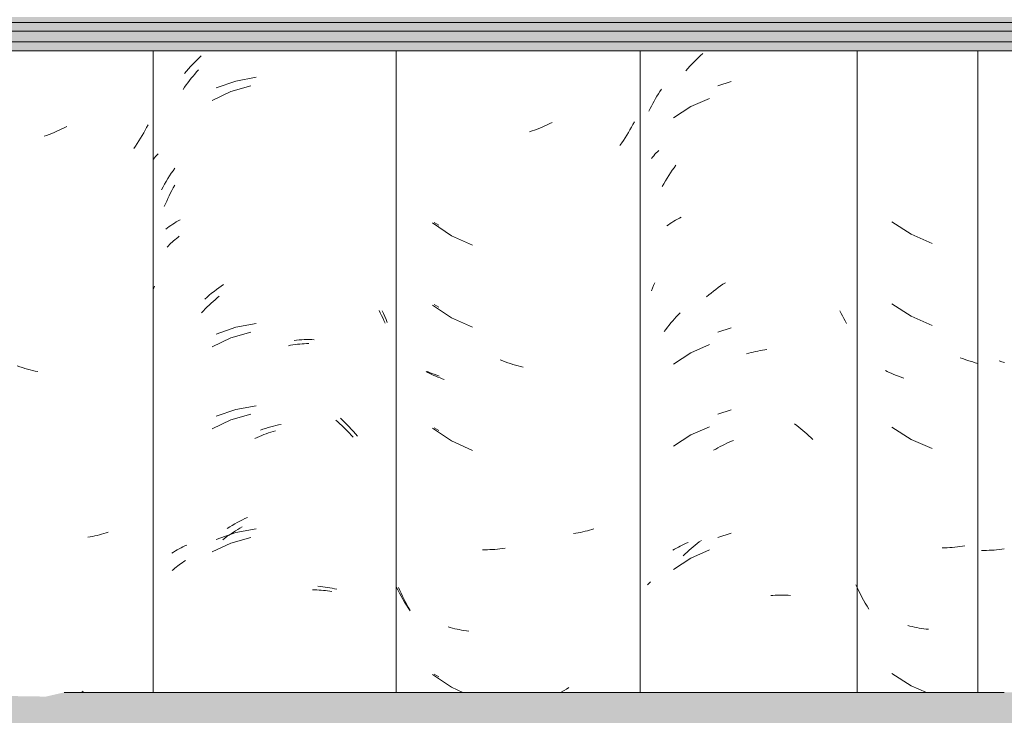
# Model space of a CAD drawing. Header units: metres. Extents: x -28.2 to -1.6, y -1.6 to 5.9.
# Tile 31 of 88: x -19.307 to -18.946, y 3.005 to 3.261. Entities that reach past the tile are written whole.
import ezdxf

# ---------------------------------------------------------------- set-up
doc = ezdxf.new("R2010")
doc.units = ezdxf.units.M
doc.layers.add('A-GLAZ-CWMG', color=7, linetype='Continuous', lineweight=5)
doc.layers.add('A-ROOF', color=7, linetype='Continuous', lineweight=5)

# ---------------------------------------------------------------- blocks, each defined once
blk = doc.blocks.new('FP_43-CASA 3')
at = {"layer": 'A-GLAZ-CWMG', "color": 9, "true_color": 0xc0c0c0}
for p, q in [((-18.98714, 3.18638), (-18.98003, 3.18183)), ((-18.98003, 3.18183), (-18.97227, 3.17848)), ((-18.98714, 3.15623), (-18.98003, 3.15168)), ((-18.98003, 3.15168), (-18.97227, 3.14834)), ((-18.96116, 3.13614), (-18.96209, 3.13648)), ((-18.96023, 3.13581), (-18.96116, 3.13614)), ((-18.9593, 3.1355), (-18.96023, 3.13581)), ((-18.95837, 3.1352), (-18.9593, 3.1355)), ((-18.95743, 3.13492), (-18.95837, 3.1352)), ((-18.9565, 3.13466), (-18.95743, 3.13492)), ((-18.95557, 3.13441), (-18.9565, 3.13466)), ((-18.9888, 3.13145), (-18.98952, 3.13182)), ((-18.98807, 3.1311), (-18.9888, 3.13145)), ((-18.98734, 3.13076), (-18.98807, 3.1311)), ((-18.98659, 3.13043), (-18.98734, 3.13076)), ((-18.98583, 3.13012), (-18.98659, 3.13043)), ((-18.98506, 3.12982), (-18.98583, 3.13012)), ((-18.98428, 3.12954), (-18.98506, 3.12982)), ((-18.98349, 3.12927), (-18.98428, 3.12954)), ((-18.9827, 3.12901), (-18.98349, 3.12927)), ((-18.98714, 3.11102), (-18.98003, 3.10647)), ((-18.98003, 3.10647), (-18.97227, 3.10313)), ((-18.9677, 3.06669), (-18.96862, 3.06668)), ((-18.96678, 3.06672), (-18.9677, 3.06669)), ((-18.96586, 3.06677), (-18.96678, 3.06672)), ((-18.96494, 3.06683), (-18.96586, 3.06677)), ((-18.96401, 3.06691), (-18.96494, 3.06683)), ((-18.96308, 3.06701), (-18.96401, 3.06691)), ((-18.96215, 3.06712), (-18.96308, 3.06701)), ((-18.96121, 3.06725), (-18.96215, 3.06712)), ((-18.96027, 3.06739), (-18.96121, 3.06725)), ((-18.99979, 3.05193), (-19.00032, 3.05309)), ((-18.99924, 3.0508), (-18.99979, 3.05193)), ((-18.99867, 3.04967), (-18.99924, 3.0508)), ((-18.99809, 3.04855), (-18.99867, 3.04967)), ((-18.99748, 3.04744), (-18.99809, 3.04855)), ((-18.99687, 3.04635), (-18.99748, 3.04744)), ((-18.99623, 3.04527), (-18.99687, 3.04635)), ((-18.99558, 3.0442), (-18.99623, 3.04527)), ((-18.9805, 3.03796), (-18.98132, 3.03818)), ((-18.97967, 3.03776), (-18.9805, 3.03796)), ((-18.97883, 3.03757), (-18.97967, 3.03776)), ((-18.97799, 3.0374), (-18.97883, 3.03757)), ((-18.97713, 3.03724), (-18.97799, 3.0374)), ((-18.97628, 3.0371), (-18.97713, 3.03724)), ((-18.97541, 3.03698), (-18.97628, 3.0371)), ((-18.97454, 3.03687), (-18.97541, 3.03698)), ((-18.97366, 3.03677), (-18.97454, 3.03687)), ((-18.98714, 3.02059), (-18.98003, 3.01604)), ((-18.98003, 3.01604), (-18.97435, 3.0136))]:
    blk.add_line(p, q, dxfattribs=at)
blk = doc.blocks.new('FP_44-CASA 3')
at = {"layer": 'A-GLAZ-CWMG', "color": 9, "true_color": 0xc0c0c0}
for p, q in [((-19.07391, 3.23161), (-19.07338, 3.23249)), ((-19.07338, 3.23249), (-19.07283, 3.23336)), ((-19.07283, 3.23336), (-19.07227, 3.23422)), ((-19.07227, 3.23422), (-19.0717, 3.23507)), ((-19.07591, 3.22798), (-19.07543, 3.2289)), ((-19.07543, 3.2289), (-19.07494, 3.22982)), ((-19.07494, 3.22982), (-19.07443, 3.23072)), ((-19.07443, 3.23072), (-19.07391, 3.23161)), ((-19.06099, 3.22871), (-19.06727, 3.22457)), ((-19.05407, 3.23171), (-19.06099, 3.22871)), ((-19.07638, 3.22705), (-19.07591, 3.22798)), ((-19.0656, 3.15228), (-19.06491, 3.153)), ((-19.00621, 3.15364), (-19.0057, 3.15274)), ((-19.0057, 3.15274), (-19.0052, 3.15183)), ((-19.06887, 3.14849), (-19.06824, 3.14927)), ((-19.06824, 3.14927), (-19.06759, 3.15004)), ((-19.06759, 3.15004), (-19.06694, 3.1508)), ((-19.06694, 3.1508), (-19.06627, 3.15155)), ((-19.06627, 3.15155), (-19.0656, 3.15228)), ((-19.0052, 3.15183), (-19.00471, 3.1509)), ((-19.00471, 3.1509), (-19.00424, 3.14997)), ((-19.00424, 3.14997), (-19.00378, 3.14903)), ((-19.07071, 3.14606), (-19.07011, 3.14688)), ((-19.07011, 3.14688), (-19.0695, 3.14769)), ((-19.0695, 3.14769), (-19.06887, 3.14849)), ((-19.06099, 3.13828), (-19.06727, 3.13414)), ((-19.05407, 3.14128), (-19.06099, 3.13828)), ((-19.04052, 3.13791), (-19.03968, 3.13814)), ((-19.03968, 3.13814), (-19.03884, 3.13836)), ((-19.03884, 3.13836), (-19.038, 3.13857)), ((-19.038, 3.13857), (-19.03716, 3.13875)), ((-19.03716, 3.13875), (-19.03632, 3.13893)), ((-19.03632, 3.13893), (-19.03549, 3.13908)), ((-19.03549, 3.13908), (-19.03465, 3.13922)), ((-19.03465, 3.13922), (-19.03382, 3.13934)), ((-19.03382, 3.13934), (-19.03299, 3.13945)), ((-19.05407, 3.11114), (-19.06099, 3.10814)), ((-19.02282, 3.11221), (-19.02205, 3.11162)), ((-19.02205, 3.11162), (-19.02129, 3.11103)), ((-19.02129, 3.11103), (-19.02054, 3.11042)), ((-19.02054, 3.11042), (-19.0198, 3.10979)), ((-19.0198, 3.10979), (-19.01906, 3.10915)), ((-19.06099, 3.10814), (-19.06727, 3.104)), ((-19.04689, 3.10543), (-19.04606, 3.10579)), ((-19.04606, 3.10579), (-19.04522, 3.10614)), ((-19.01906, 3.10915), (-19.01833, 3.1085)), ((-19.01833, 3.1085), (-19.01762, 3.10783)), ((-19.01762, 3.10783), (-19.0169, 3.10715)), ((-19.0169, 3.10715), (-19.0162, 3.10645)), ((-19.05262, 3.10248), (-19.05181, 3.10295)), ((-19.05181, 3.10295), (-19.051, 3.1034)), ((-19.051, 3.1034), (-19.05018, 3.10384)), ((-19.05018, 3.10384), (-19.04936, 3.10426)), ((-19.04936, 3.10426), (-19.04854, 3.10467)), ((-19.04854, 3.10467), (-19.04772, 3.10506)), ((-19.04772, 3.10506), (-19.04689, 3.10543)), ((-19.06157, 3.06578), (-19.06084, 3.06642)), ((-19.05407, 3.06593), (-19.06099, 3.06293)), ((-19.06084, 3.06642), (-19.0601, 3.06705)), ((-19.0601, 3.06705), (-19.05935, 3.06766)), ((-19.05935, 3.06766), (-19.05859, 3.06826)), ((-19.05859, 3.06826), (-19.05783, 3.06884)), ((-19.05783, 3.06884), (-19.05705, 3.06941)), ((-19.06099, 3.06293), (-19.06727, 3.05878)), ((-19.06373, 3.06376), (-19.06302, 3.06445)), ((-19.06302, 3.06445), (-19.0623, 3.06512)), ((-19.0623, 3.06512), (-19.06157, 3.06578)), ((-19.07682, 3.0531), (-19.07645, 3.05347)), ((-19.07645, 3.05347), (-19.07608, 3.05384)), ((-19.07608, 3.05384), (-19.0757, 3.0542)), ((-19.03159, 3.04917), (-19.03077, 3.04923)), ((-19.03077, 3.04923), (-19.02995, 3.04928)), ((-19.02995, 3.04928), (-19.02914, 3.04932)), ((-19.02914, 3.04932), (-19.02833, 3.04933)), ((-19.02833, 3.04933), (-19.02752, 3.04934)), ((-19.02752, 3.04934), (-19.02672, 3.04932)), ((-19.02672, 3.04932), (-19.02593, 3.0493)), ((-19.02593, 3.0493), (-19.02514, 3.04925)), ((-19.02514, 3.04925), (-19.02435, 3.04919))]:
    blk.add_line(p, q, dxfattribs=at)
blk = doc.blocks.new('FP_45-CASA 3')
at = {"layer": 'A-GLAZ-CWMG', "color": 9, "true_color": 0xc0c0c0}
for p, q in [((-19.15521, 3.18613), (-19.15351, 3.18514)), ((-19.15521, 3.15598), (-19.15351, 3.15499)), ((-19.15684, 3.13109), (-19.15767, 3.13146)), ((-19.15599, 3.13073), (-19.15684, 3.13109)), ((-19.15513, 3.13039), (-19.15599, 3.13073)), ((-19.15425, 3.13006), (-19.15513, 3.13039)), ((-19.15337, 3.12976), (-19.15425, 3.13006)), ((-19.15521, 3.11077), (-19.15351, 3.10978)), ((-19.16857, 3.05122), (-19.16915, 3.05237)), ((-19.16797, 3.05009), (-19.16857, 3.05122)), ((-19.16735, 3.04897), (-19.16797, 3.05009)), ((-19.16672, 3.04786), (-19.16735, 3.04897)), ((-19.16607, 3.04677), (-19.16672, 3.04786)), ((-19.1654, 3.04569), (-19.16607, 3.04677)), ((-19.16471, 3.04462), (-19.1654, 3.04569)), ((-19.16401, 3.04356), (-19.16471, 3.04462)), ((-19.15521, 3.02034), (-19.15351, 3.01935))]:
    blk.add_line(p, q, dxfattribs=at)
blk = doc.blocks.new('FP_46-CASA 3')
at = {"layer": 'A-GLAZ-CWMG', "color": 9, "true_color": 0xc0c0c0}
for p, q in [((-19.24437, 3.23907), (-19.24373, 3.23986)), ((-19.24373, 3.23986), (-19.24309, 3.24064)), ((-19.24309, 3.24064), (-19.24243, 3.24141)), ((-19.24243, 3.24141), (-19.24177, 3.24217)), ((-19.24739, 3.23495), (-19.2468, 3.23579)), ((-19.2468, 3.23579), (-19.24621, 3.23663)), ((-19.24621, 3.23663), (-19.24561, 3.23745)), ((-19.24561, 3.23745), (-19.24499, 3.23827)), ((-19.24499, 3.23827), (-19.24437, 3.23907)), ((-19.22255, 3.23628), (-19.22985, 3.2342)), ((-19.22985, 3.2342), (-19.23672, 3.23096)), ((-19.25097, 3.19891), (-19.25044, 3.19986)), ((-19.25294, 3.19499), (-19.25247, 3.19598)), ((-19.25247, 3.19598), (-19.25198, 3.19697)), ((-19.25198, 3.19697), (-19.25148, 3.19794)), ((-19.25148, 3.19794), (-19.25097, 3.19891)), ((-19.25427, 3.19196), (-19.25384, 3.19298)), ((-19.25384, 3.19298), (-19.2534, 3.19399)), ((-19.2534, 3.19399), (-19.25294, 3.19499)), ((-19.25276, 3.17758), (-19.25231, 3.17804)), ((-19.25231, 3.17804), (-19.25184, 3.1785)), ((-19.25184, 3.1785), (-19.25136, 3.17895)), ((-19.25136, 3.17895), (-19.25087, 3.17939)), ((-19.25087, 3.17939), (-19.25036, 3.17982)), ((-19.25036, 3.17982), (-19.24984, 3.18024)), ((-19.24984, 3.18024), (-19.24931, 3.18066)), ((-19.24931, 3.18066), (-19.24877, 3.18106)), ((-19.25321, 3.1771), (-19.25276, 3.17758)), ((-19.23781, 3.15581), (-19.23708, 3.15649)), ((-19.23708, 3.15649), (-19.23635, 3.15715)), ((-19.23635, 3.15715), (-19.23561, 3.15779)), ((-19.23561, 3.15779), (-19.23487, 3.15843)), ((-19.23487, 3.15843), (-19.23411, 3.15904)), ((-19.24062, 3.153), (-19.23993, 3.15372)), ((-19.23993, 3.15372), (-19.23923, 3.15443)), ((-19.23923, 3.15443), (-19.23852, 3.15513)), ((-19.23852, 3.15513), (-19.23781, 3.15581)), ((-19.17543, 3.15384), (-19.17496, 3.15293)), ((-19.17496, 3.15293), (-19.1745, 3.15201)), ((-19.1745, 3.15201), (-19.17405, 3.15109)), ((-19.17405, 3.15109), (-19.17362, 3.15016)), ((-19.17362, 3.15016), (-19.17319, 3.14922)), ((-19.22255, 3.14585), (-19.22985, 3.14377)), ((-19.22985, 3.14377), (-19.23672, 3.14054)), ((-19.20872, 3.1409), (-19.20788, 3.14105)), ((-19.20788, 3.14105), (-19.20704, 3.14118)), ((-19.20704, 3.14118), (-19.2062, 3.1413)), ((-19.2062, 3.1413), (-19.20537, 3.1414)), ((-19.20537, 3.1414), (-19.20453, 3.14149)), ((-19.20453, 3.14149), (-19.20371, 3.14156)), ((-19.20371, 3.14156), (-19.20288, 3.14162)), ((-19.20288, 3.14162), (-19.20206, 3.14166)), ((-19.20206, 3.14166), (-19.20124, 3.14169)), ((-19.22985, 3.11363), (-19.23672, 3.11039)), ((-19.22255, 3.11571), (-19.22985, 3.11363)), ((-19.1913, 3.11354), (-19.19056, 3.1129)), ((-19.19056, 3.1129), (-19.18983, 3.11224)), ((-19.21515, 3.10913), (-19.2143, 3.1094)), ((-19.2143, 3.1094), (-19.21346, 3.10964)), ((-19.18983, 3.11224), (-19.1891, 3.11157)), ((-19.1891, 3.11157), (-19.18839, 3.11089)), ((-19.18839, 3.11089), (-19.18768, 3.11019)), ((-19.18768, 3.11019), (-19.18698, 3.10948)), ((-19.18698, 3.10948), (-19.18629, 3.10876)), ((-19.22104, 3.10686), (-19.2202, 3.10723)), ((-19.2202, 3.10723), (-19.21936, 3.10759)), ((-19.21936, 3.10759), (-19.21852, 3.10793)), ((-19.21852, 3.10793), (-19.21768, 3.10825)), ((-19.21768, 3.10825), (-19.21684, 3.10856)), ((-19.21684, 3.10856), (-19.21599, 3.10885)), ((-19.21599, 3.10885), (-19.21515, 3.10913)), ((-19.18629, 3.10876), (-19.1856, 3.10803)), ((-19.1856, 3.10803), (-19.18493, 3.10728)), ((-19.2281, 3.07292), (-19.2273, 3.07342)), ((-19.2273, 3.07342), (-19.22649, 3.0739)), ((-19.22649, 3.0739), (-19.22567, 3.07437)), ((-19.23282, 3.06964), (-19.23204, 3.07022)), ((-19.23204, 3.07022), (-19.23127, 3.07079)), ((-19.23127, 3.07079), (-19.23048, 3.07134)), ((-19.23048, 3.07134), (-19.22969, 3.07188)), ((-19.22255, 3.07049), (-19.22985, 3.06841)), ((-19.22969, 3.07188), (-19.2289, 3.07241)), ((-19.2289, 3.07241), (-19.2281, 3.07292)), ((-19.22985, 3.06841), (-19.23672, 3.06518)), ((-19.2514, 3.05834), (-19.25091, 3.05878)), ((-19.25091, 3.05878), (-19.25041, 3.05922)), ((-19.25041, 3.05922), (-19.24989, 3.05964)), ((-19.24989, 3.05964), (-19.24936, 3.06005)), ((-19.24936, 3.06005), (-19.24882, 3.06046)), ((-19.24882, 3.06046), (-19.24827, 3.06085)), ((-19.24827, 3.06085), (-19.2477, 3.06123)), ((-19.2477, 3.06123), (-19.24713, 3.06161)), ((-19.24713, 3.06161), (-19.24654, 3.06197)), ((-19.19986, 3.05127), (-19.19905, 3.05126)), ((-19.19905, 3.05126), (-19.19825, 3.05124)), ((-19.19825, 3.05124), (-19.19745, 3.05119)), ((-19.19745, 3.05119), (-19.19666, 3.05114)), ((-19.19666, 3.05114), (-19.19587, 3.05107)), ((-19.19587, 3.05107), (-19.19509, 3.05099)), ((-19.19509, 3.05099), (-19.19432, 3.05089)), ((-19.19432, 3.05089), (-19.19355, 3.05078)), ((-19.19355, 3.05078), (-19.19279, 3.05066))]:
    blk.add_line(p, q, dxfattribs=at)
blk = doc.blocks.new('FP_47-CASA 3')
at = {"layer": 'A-GLAZ-CWMG', "color": 9, "true_color": 0xc0c0c0}
for p, q in [((-19.29009, 3.2214), (-19.29101, 3.22093)), ((-19.26022, 3.22203), (-19.26075, 3.22102)), ((-19.2975, 3.21812), (-19.29843, 3.21779)), ((-19.29656, 3.21847), (-19.2975, 3.21812)), ((-19.29563, 3.21884), (-19.29656, 3.21847)), ((-19.2947, 3.21923), (-19.29563, 3.21884)), ((-19.29377, 3.21963), (-19.2947, 3.21923)), ((-19.29285, 3.22004), (-19.29377, 3.21963)), ((-19.29192, 3.22048), (-19.29285, 3.22004)), ((-19.29101, 3.22093), (-19.29192, 3.22048)), ((-19.26241, 3.21804), (-19.26299, 3.21707)), ((-19.26184, 3.21902), (-19.26241, 3.21804)), ((-19.26129, 3.22002), (-19.26184, 3.21902)), ((-19.26075, 3.22102), (-19.26129, 3.22002)), ((-19.26481, 3.21421), (-19.26544, 3.21328)), ((-19.26419, 3.21515), (-19.26481, 3.21421)), ((-19.26358, 3.2161), (-19.26419, 3.21515)), ((-19.26299, 3.21707), (-19.26358, 3.2161)), ((-19.30734, 3.13316), (-19.30828, 3.13349)), ((-19.3064, 3.13286), (-19.30734, 3.13316)), ((-19.30546, 3.13257), (-19.3064, 3.13286)), ((-19.30452, 3.1323), (-19.30546, 3.13257)), ((-19.30358, 3.13204), (-19.30452, 3.1323)), ((-19.30263, 3.1318), (-19.30358, 3.13204)), ((-19.30169, 3.13158), (-19.30263, 3.1318)), ((-19.30075, 3.13138), (-19.30169, 3.13158)), ((-19.28145, 3.07071), (-19.28231, 3.07056)), ((-19.2806, 3.07087), (-19.28145, 3.07071)), ((-19.27976, 3.07105), (-19.2806, 3.07087)), ((-19.27893, 3.07124), (-19.27976, 3.07105)), ((-19.2781, 3.07145), (-19.27893, 3.07124)), ((-19.27728, 3.07167), (-19.2781, 3.07145)), ((-19.27647, 3.07191), (-19.27728, 3.07167)), ((-19.27567, 3.07216), (-19.27647, 3.07191)), ((-19.27488, 3.07242), (-19.27567, 3.07216)), ((-19.28403, 3.014), (-19.28465, 3.0136))]:
    blk.add_line(p, q, dxfattribs=at)
blk = doc.blocks.new('Rectangular Mullion - Telha Fibrocimento - Ondulada-V36-CASA 3')
at = {"layer": 'A-GLAZ-CWMG'}
for p, q in [((-19.2584, 3.24922), (-19.2584, 3.0136)), ((-19.16913, 3.24922), (-19.16913, 3.0136)), ((-18.99981, 3.24922), (-18.99981, 3.0136)), ((-18.95557, 3.24922), (-18.95557, 3.0136))]:
    blk.add_line(p, q, dxfattribs=at)
for name in ['FP_46-CASA 3', 'FP_44-CASA 3', 'FP_45-CASA 3', 'FP_43-CASA 3', 'FP_47-CASA 3']:
    blk.add_blockref(name, (0, 0), dxfattribs=at)
blk = doc.blocks.new('FP_51-CASA 3')
at = {"layer": 'A-GLAZ-CWMG', "color": 9, "true_color": 0xc0c0c0}
for p, q in [((-19.05895, 3.24589), (-19.05814, 3.24667)), ((-19.05814, 3.24667), (-19.05733, 3.24743)), ((-19.05733, 3.24743), (-19.0565, 3.24818)), ((-19.06207, 3.24263), (-19.06131, 3.24347)), ((-19.06131, 3.24347), (-19.06053, 3.24429)), ((-19.06053, 3.24429), (-19.05975, 3.2451)), ((-19.05975, 3.2451), (-19.05895, 3.24589)), ((-19.06283, 3.24178), (-19.06207, 3.24263)), ((-19.04615, 3.23786), (-19.05101, 3.23628)), ((-19.07502, 3.21015), (-19.07458, 3.21066)), ((-19.07458, 3.21066), (-19.07413, 3.21116)), ((-19.07413, 3.21116), (-19.07366, 3.21165)), ((-19.07366, 3.21165), (-19.07318, 3.21213)), ((-19.07318, 3.21213), (-19.07269, 3.2126)), ((-19.07544, 3.20964), (-19.07502, 3.21015)), ((-19.06709, 3.20624), (-19.06641, 3.20717)), ((-19.06968, 3.20237), (-19.06905, 3.20336)), ((-19.06905, 3.20336), (-19.06841, 3.20433)), ((-19.06841, 3.20433), (-19.06776, 3.20529)), ((-19.06776, 3.20529), (-19.06709, 3.20624)), ((-19.07147, 3.19935), (-19.07088, 3.20037)), ((-19.07088, 3.20037), (-19.07029, 3.20137)), ((-19.07029, 3.20137), (-19.06968, 3.20237)), ((-19.0698, 3.18487), (-19.06918, 3.18532)), ((-19.06918, 3.18532), (-19.06854, 3.18575)), ((-19.06854, 3.18575), (-19.06789, 3.18618)), ((-19.06789, 3.18618), (-19.06723, 3.18659)), ((-19.06723, 3.18659), (-19.06655, 3.18699)), ((-19.06655, 3.18699), (-19.06586, 3.18737)), ((-19.06586, 3.18737), (-19.06516, 3.18775)), ((-19.06516, 3.18775), (-19.06444, 3.18811)), ((-19.07459, 3.16298), (-19.07415, 3.16396)), ((-19.05002, 3.16283), (-19.04913, 3.16344)), ((-19.04913, 3.16344), (-19.04823, 3.16402)), ((-19.07544, 3.161), (-19.07502, 3.162)), ((-19.07502, 3.162), (-19.07459, 3.16298)), ((-19.05439, 3.15955), (-19.05353, 3.16024)), ((-19.05353, 3.16024), (-19.05266, 3.16091)), ((-19.05266, 3.16091), (-19.05179, 3.16157)), ((-19.05179, 3.16157), (-19.05091, 3.16221)), ((-19.05091, 3.16221), (-19.05002, 3.16283)), ((-19.05524, 3.15884), (-19.05439, 3.15955)), ((-19.04615, 3.14743), (-19.05101, 3.14586)), ((-19.04615, 3.11729), (-19.05101, 3.11571)), ((-19.04615, 3.07208), (-19.05101, 3.0705)), ((-19.06757, 3.06581), (-19.0669, 3.06621)), ((-19.0669, 3.06621), (-19.06622, 3.06661)), ((-19.06622, 3.06661), (-19.06552, 3.06698)), ((-19.06552, 3.06698), (-19.06481, 3.06735)), ((-19.06481, 3.06735), (-19.06409, 3.0677)), ((-19.06409, 3.0677), (-19.06336, 3.06804)), ((-19.06336, 3.06804), (-19.06261, 3.06837)), ((-19.06261, 3.06837), (-19.06186, 3.06867))]:
    blk.add_line(p, q, dxfattribs=at)
blk = doc.blocks.new('FP_52-CASA 3')
at = {"layer": 'A-GLAZ-CWMG', "color": 9, "true_color": 0xc0c0c0}
for p, q in [((-19.11458, 3.22158), (-19.11551, 3.22118)), ((-19.11365, 3.222), (-19.11458, 3.22158)), ((-19.11273, 3.22244), (-19.11365, 3.222)), ((-19.11182, 3.22289), (-19.11273, 3.22244)), ((-19.08218, 3.22208), (-19.08273, 3.22109)), ((-19.08165, 3.22309), (-19.08218, 3.22208)), ((-19.11924, 3.21975), (-19.12018, 3.21943)), ((-19.1183, 3.22008), (-19.11924, 3.21975)), ((-19.11737, 3.22043), (-19.1183, 3.22008)), ((-19.11644, 3.2208), (-19.11737, 3.22043)), ((-19.11551, 3.22118), (-19.11644, 3.2208)), ((-19.08446, 3.21816), (-19.08506, 3.2172)), ((-19.08387, 3.21912), (-19.08446, 3.21816)), ((-19.08329, 3.2201), (-19.08387, 3.21912)), ((-19.08273, 3.22109), (-19.08329, 3.2201)), ((-19.08631, 3.21533), (-19.08695, 3.21441)), ((-19.08568, 3.21626), (-19.08631, 3.21533)), ((-19.08506, 3.2172), (-19.08568, 3.21626)), ((-19.15584, 3.18596), (-19.14882, 3.18128)), ((-19.14882, 3.18128), (-19.14111, 3.17781)), ((-19.15584, 3.15581), (-19.14882, 3.15113)), ((-19.14882, 3.15113), (-19.14111, 3.14767)), ((-19.13002, 3.13531), (-19.13096, 3.13567)), ((-19.12909, 3.13497), (-19.13002, 3.13531)), ((-19.12815, 3.13465), (-19.12909, 3.13497)), ((-19.12721, 3.13434), (-19.12815, 3.13465)), ((-19.15748, 3.13106), (-19.15818, 3.13144)), ((-19.15676, 3.1307), (-19.15748, 3.13106)), ((-19.12627, 3.13405), (-19.12721, 3.13434)), ((-19.12533, 3.13377), (-19.12627, 3.13405)), ((-19.12439, 3.13352), (-19.12533, 3.13377)), ((-19.12344, 3.13328), (-19.12439, 3.13352)), ((-19.1225, 3.13306), (-19.12344, 3.13328)), ((-19.15603, 3.13034), (-19.15676, 3.1307)), ((-19.1553, 3.13), (-19.15603, 3.13034)), ((-19.15455, 3.12967), (-19.1553, 3.13)), ((-19.15379, 3.12936), (-19.15455, 3.12967)), ((-19.15302, 3.12906), (-19.15379, 3.12936)), ((-19.15224, 3.12878), (-19.15302, 3.12906)), ((-19.15145, 3.12851), (-19.15224, 3.12878)), ((-19.15584, 3.1106), (-19.14882, 3.10592)), ((-19.14882, 3.10592), (-19.14111, 3.10245)), ((-19.0981, 3.07318), (-19.09892, 3.07296)), ((-19.09729, 3.07342), (-19.0981, 3.07318)), ((-19.0965, 3.07367), (-19.09729, 3.07342)), ((-19.10313, 3.07206), (-19.10399, 3.07193)), ((-19.10227, 3.07221), (-19.10313, 3.07206)), ((-19.10142, 3.07237), (-19.10227, 3.07221)), ((-19.10058, 3.07255), (-19.10142, 3.07237)), ((-19.09974, 3.07275), (-19.10058, 3.07255)), ((-19.09892, 3.07296), (-19.09974, 3.07275)), ((-19.13656, 3.06596), (-19.13747, 3.06596)), ((-19.13565, 3.06597), (-19.13656, 3.06596)), ((-19.13473, 3.06601), (-19.13565, 3.06597)), ((-19.1338, 3.06606), (-19.13473, 3.06601)), ((-19.13288, 3.06612), (-19.1338, 3.06606)), ((-19.13195, 3.06621), (-19.13288, 3.06612)), ((-19.13102, 3.06631), (-19.13195, 3.06621)), ((-19.13008, 3.06643), (-19.13102, 3.06631)), ((-19.12915, 3.06656), (-19.13008, 3.06643)), ((-19.16782, 3.05101), (-19.16829, 3.05206)), ((-19.16733, 3.04998), (-19.16782, 3.05101)), ((-19.16683, 3.04895), (-19.16733, 3.04998)), ((-19.16631, 3.04793), (-19.16683, 3.04895)), ((-19.16578, 3.04692), (-19.16631, 3.04793)), ((-19.16524, 3.04592), (-19.16578, 3.04692)), ((-19.16468, 3.04493), (-19.16524, 3.04592)), ((-19.16411, 3.04396), (-19.16468, 3.04493)), ((-19.14928, 3.03742), (-19.15009, 3.03765)), ((-19.14846, 3.0372), (-19.14928, 3.03742)), ((-19.14763, 3.037), (-19.14846, 3.0372)), ((-19.14679, 3.03682), (-19.14763, 3.037)), ((-19.14595, 3.03664), (-19.14679, 3.03682)), ((-19.14509, 3.03649), (-19.14595, 3.03664)), ((-19.14423, 3.03635), (-19.14509, 3.03649)), ((-19.14336, 3.03623), (-19.14423, 3.03635)), ((-19.14249, 3.03612), (-19.14336, 3.03623)), ((-19.15584, 3.02017), (-19.14882, 3.01549)), ((-19.14882, 3.01549), (-19.1446, 3.0136)), ((-19.10572, 3.01539), (-19.1066, 3.01483)), ((-19.10749, 3.01428), (-19.10839, 3.01375)), ((-19.1066, 3.01483), (-19.10749, 3.01428))]:
    blk.add_line(p, q, dxfattribs=at)
blk = doc.blocks.new('FP_53-CASA 3')
at = {"layer": 'A-GLAZ-CWMG', "color": 9, "true_color": 0xc0c0c0}
for p, q in [((-19.24149, 3.24657), (-19.24068, 3.24733)), ((-19.24541, 3.24252), (-19.24465, 3.24336)), ((-19.24465, 3.24336), (-19.24387, 3.24418)), ((-19.24387, 3.24418), (-19.24309, 3.24499)), ((-19.24309, 3.24499), (-19.24229, 3.24579)), ((-19.24229, 3.24579), (-19.24149, 3.24657)), ((-19.2469, 3.24079), (-19.24616, 3.24166)), ((-19.24616, 3.24166), (-19.24541, 3.24252)), ((-19.22053, 3.23944), (-19.22804, 3.23807)), ((-19.22804, 3.23807), (-19.23525, 3.23556)), ((-19.25746, 3.21036), (-19.25698, 3.21088)), ((-19.25698, 3.21088), (-19.25649, 3.21138)), ((-19.25838, 3.2093), (-19.25793, 3.20983)), ((-19.25793, 3.20983), (-19.25746, 3.21036)), ((-19.25297, 3.20223), (-19.25235, 3.20321)), ((-19.25235, 3.20321), (-19.25171, 3.20419)), ((-19.25171, 3.20419), (-19.25106, 3.20515)), ((-19.25106, 3.20515), (-19.2504, 3.2061)), ((-19.25475, 3.19919), (-19.25417, 3.20021)), ((-19.25417, 3.20021), (-19.25358, 3.20123)), ((-19.25358, 3.20123), (-19.25297, 3.20223)), ((-19.25531, 3.19816), (-19.25475, 3.19919)), ((-19.25184, 3.18507), (-19.25119, 3.1855)), ((-19.25119, 3.1855), (-19.25053, 3.18592)), ((-19.25053, 3.18592), (-19.24986, 3.18632)), ((-19.24986, 3.18632), (-19.24917, 3.18671)), ((-19.24917, 3.18671), (-19.24847, 3.18708)), ((-19.2537, 3.18372), (-19.25309, 3.18418)), ((-19.25309, 3.18418), (-19.25247, 3.18464)), ((-19.25247, 3.18464), (-19.25184, 3.18507)), ((-19.25838, 3.16156), (-19.25813, 3.16213)), ((-19.25813, 3.16213), (-19.25789, 3.1627)), ((-19.23774, 3.15946), (-19.23689, 3.16015)), ((-19.23689, 3.16015), (-19.23602, 3.16083)), ((-19.23602, 3.16083), (-19.23515, 3.16149)), ((-19.23515, 3.16149), (-19.23427, 3.16213)), ((-19.23427, 3.16213), (-19.23339, 3.16275)), ((-19.23339, 3.16275), (-19.23249, 3.16336)), ((-19.23943, 3.15803), (-19.23859, 3.15875)), ((-19.23859, 3.15875), (-19.23774, 3.15946)), ((-19.17431, 3.15371), (-19.1738, 3.15266)), ((-19.1738, 3.15266), (-19.17331, 3.15159)), ((-19.22053, 3.14901), (-19.22804, 3.14764)), ((-19.17331, 3.15159), (-19.17283, 3.15052)), ((-19.17283, 3.15052), (-19.17238, 3.14944)), ((-19.22804, 3.14764), (-19.23525, 3.14513)), ((-19.20662, 3.14286), (-19.20568, 3.14295)), ((-19.20568, 3.14295), (-19.20475, 3.14303)), ((-19.20475, 3.14303), (-19.20381, 3.14308)), ((-19.20381, 3.14308), (-19.20289, 3.14312)), ((-19.20289, 3.14312), (-19.20197, 3.14314)), ((-19.20197, 3.14314), (-19.20105, 3.14314)), ((-19.20105, 3.14314), (-19.20014, 3.14312)), ((-19.20014, 3.14312), (-19.19923, 3.14308)), ((-19.22804, 3.1175), (-19.23525, 3.11499)), ((-19.22053, 3.11887), (-19.22804, 3.1175)), ((-19.18953, 3.11427), (-19.18873, 3.11349)), ((-19.18873, 3.11349), (-19.18793, 3.1127)), ((-19.21899, 3.10988), (-19.21804, 3.11021)), ((-19.21804, 3.11021), (-19.21708, 3.11052)), ((-19.21708, 3.11052), (-19.21613, 3.11082)), ((-19.21613, 3.11082), (-19.21517, 3.11109)), ((-19.21517, 3.11109), (-19.21421, 3.11134)), ((-19.21421, 3.11134), (-19.21326, 3.11158)), ((-19.21326, 3.11158), (-19.2123, 3.1118)), ((-19.2123, 3.1118), (-19.21135, 3.112)), ((-19.18793, 3.1127), (-19.18714, 3.11189)), ((-19.18714, 3.11189), (-19.18637, 3.11107)), ((-19.18637, 3.11107), (-19.1856, 3.11023)), ((-19.1856, 3.11023), (-19.18485, 3.10938)), ((-19.18485, 3.10938), (-19.18411, 3.10852)), ((-19.18411, 3.10852), (-19.18338, 3.10764)), ((-19.22654, 3.07646), (-19.2256, 3.07693)), ((-19.2256, 3.07693), (-19.22467, 3.07739)), ((-19.22467, 3.07739), (-19.22373, 3.07783)), ((-19.23113, 3.07382), (-19.23022, 3.07438)), ((-19.23022, 3.07438), (-19.22931, 3.07492)), ((-19.22931, 3.07492), (-19.22839, 3.07545)), ((-19.22839, 3.07545), (-19.22747, 3.07596)), ((-19.22053, 3.07366), (-19.22804, 3.07228)), ((-19.22747, 3.07596), (-19.22654, 3.07646)), ((-19.22804, 3.07228), (-19.23525, 3.06977)), ((-19.25021, 3.06554), (-19.24953, 3.06594)), ((-19.24953, 3.06594), (-19.24884, 3.06632)), ((-19.24884, 3.06632), (-19.24813, 3.06669)), ((-19.24813, 3.06669), (-19.24742, 3.06704)), ((-19.24742, 3.06704), (-19.24669, 3.06738)), ((-19.24669, 3.06738), (-19.24594, 3.06771)), ((-19.25153, 3.06471), (-19.25088, 3.06513)), ((-19.25088, 3.06513), (-19.25021, 3.06554)), ((-19.19788, 3.05257), (-19.19699, 3.05249)), ((-19.19699, 3.05249), (-19.19611, 3.0524)), ((-19.19611, 3.0524), (-19.19523, 3.05229)), ((-19.19523, 3.05229), (-19.19436, 3.05216)), ((-19.19436, 3.05216), (-19.1935, 3.05201)), ((-19.1935, 3.05201), (-19.19265, 3.05185)), ((-19.19265, 3.05185), (-19.19181, 3.05167)), ((-19.19181, 3.05167), (-19.19098, 3.05148))]:
    blk.add_line(p, q, dxfattribs=at)
blk = doc.blocks.new('FP_63-CASA 3')
at = {"layer": 'A-GLAZ-CWMG', "color": 9, "true_color": 0xc0c0c0}
for p, q in [((-18.94674, 3.13502), (-18.94767, 3.13539)), ((-18.94581, 3.13467), (-18.94674, 3.13502)), ((-18.95051, 3.06581), (-18.95143, 3.06577)), ((-18.94959, 3.06587), (-18.95051, 3.06581)), ((-18.94866, 3.06594), (-18.94959, 3.06587)), ((-18.94773, 3.06603), (-18.94866, 3.06594)), ((-18.9468, 3.06614), (-18.94773, 3.06603)), ((-18.94587, 3.06626), (-18.9468, 3.06614)), ((-18.95326, 3.06575), (-18.95417, 3.06576)), ((-18.95235, 3.06575), (-18.95326, 3.06575)), ((-18.95143, 3.06577), (-18.95235, 3.06575))]:
    blk.add_line(p, q, dxfattribs=at)
blk = doc.blocks.new('Rectangular Mullion - Telha Fibrocimento - Ondulada-V50-CASA 3')
at = {"layer": 'A-GLAZ-CWMG'}
blk.add_line((-19.07957, 3.24922), (-19.07957, 3.0136), dxfattribs=at)
for name in ['FP_51-CASA 3', 'FP_53-CASA 3', 'FP_52-CASA 3', 'FP_63-CASA 3']:
    blk.add_blockref(name, (0, 0), dxfattribs=at)
blk = doc.blocks.new('LONGARINA_STEEL_FRAME1 - LONGARINA_STEEL_FRAME-2562852-CASA 3')
at = {"layer": 'A-ROOF', "true_color": 0x9fa09c}
h = blk.add_hatch(color=253, dxfattribs=at)
h.paths.add_polyline_path([(-18.54673, 3.2596), (-18.44504, 3.2596), (-18.44504, 3.26158), (-19.69754, 3.26158), (-19.69754, 3.2596), (-18.56204, 3.2596)])
h.paths.add_polyline_path([(-20.93955, 3.2596), (-19.73254, 3.2596), (-19.73254, 3.26158), (-20.98504, 3.26158), (-20.98504, 3.2596)])
h = blk.add_hatch(color=253, dxfattribs=at)
h.paths.add_polyline_path([(-20.89367, 3.25634), (-19.73254, 3.25634), (-19.73254, 3.2596), (-20.98504, 3.2596), (-20.98504, 3.25634), (-20.94131, 3.25634)])
h.paths.add_polyline_path([(-18.44504, 3.25634), (-18.44504, 3.2596), (-19.69754, 3.2596), (-19.69754, 3.25634), (-18.54673, 3.25634)])
h = blk.add_hatch(color=253, dxfattribs=at)
h.paths.add_polyline_path([(-19.85018, 3.25248), (-19.73254, 3.25248), (-19.73254, 3.25634), (-20.98504, 3.25634), (-20.98504, 3.25248), (-19.86109, 3.25248)])
h.paths.add_polyline_path([(-18.44504, 3.25248), (-18.44504, 3.25634), (-19.69754, 3.25634), (-19.69754, 3.25248), (-18.54673, 3.25248)])
h = blk.add_hatch(color=253, dxfattribs=at)
h.paths.add_polyline_path([(-18.48735, 3.24922), (-18.44504, 3.24922), (-18.44504, 3.25248), (-19.69754, 3.25248), (-19.69754, 3.24922), (-18.49226, 3.24922)])
h.paths.add_polyline_path([(-20.97809, 3.24922), (-19.73254, 3.24922), (-19.73254, 3.25248), (-20.98504, 3.25248), (-20.98504, 3.24922), (-20.98336, 3.24922)])
h = blk.add_hatch(color=253, dxfattribs=at)
h.paths.add_polyline_path([(-18.44504, 2.99678), (-18.44504, 3.0136), (-18.73807, 3.0136), (-18.74476, 3.01206), (-18.75707, 3.01225), (-18.76224, 3.0136), (-19.29107, 3.0136), (-19.29776, 3.01206), (-19.31007, 3.01225), (-19.31524, 3.0136), (-19.69754, 3.0136), (-19.69754, 2.99678), (-18.54673, 2.99678)])
h.paths.add_polyline_path([(-20.89827, 2.99678), (-19.73254, 2.99678), (-19.73254, 3.0136), (-19.84407, 3.0136), (-19.85076, 3.01206), (-19.86307, 3.01225), (-19.86824, 3.0136), (-20.39707, 3.0136), (-20.40376, 3.01206), (-20.41607, 3.01225), (-20.42124, 3.0136), (-20.98504, 3.0136), (-20.98504, 2.99678), (-20.94347, 2.99678)])
at = {"layer": 'A-ROOF'}
for p, q in [((-18.44504, 3.2596), (-19.69754, 3.2596)), ((-18.44504, 3.25634), (-19.69754, 3.25634)), ((-18.44504, 3.25248), (-19.69754, 3.25248)), ((-18.44504, 3.24922), (-19.69754, 3.24922)), ((-18.94594, 3.0136), (-19.29107, 3.0136))]:
    blk.add_line(p, q, dxfattribs=at)

msp = doc.modelspace()

# ---------------------------------------------------------------- block references
at = {"layer": 'A-GLAZ-CWMG'}
for name in ['Rectangular Mullion - Telha Fibrocimento - Ondulada-V36-CASA 3', 'Rectangular Mullion - Telha Fibrocimento - Ondulada-V50-CASA 3']:
    msp.add_blockref(name, (0, 0), dxfattribs=at)
at = {"layer": 'A-ROOF'}
msp.add_blockref('LONGARINA_STEEL_FRAME1 - LONGARINA_STEEL_FRAME-2562852-CASA 3', (0, 0), dxfattribs=at)

doc.saveas('drawing.dxf')
